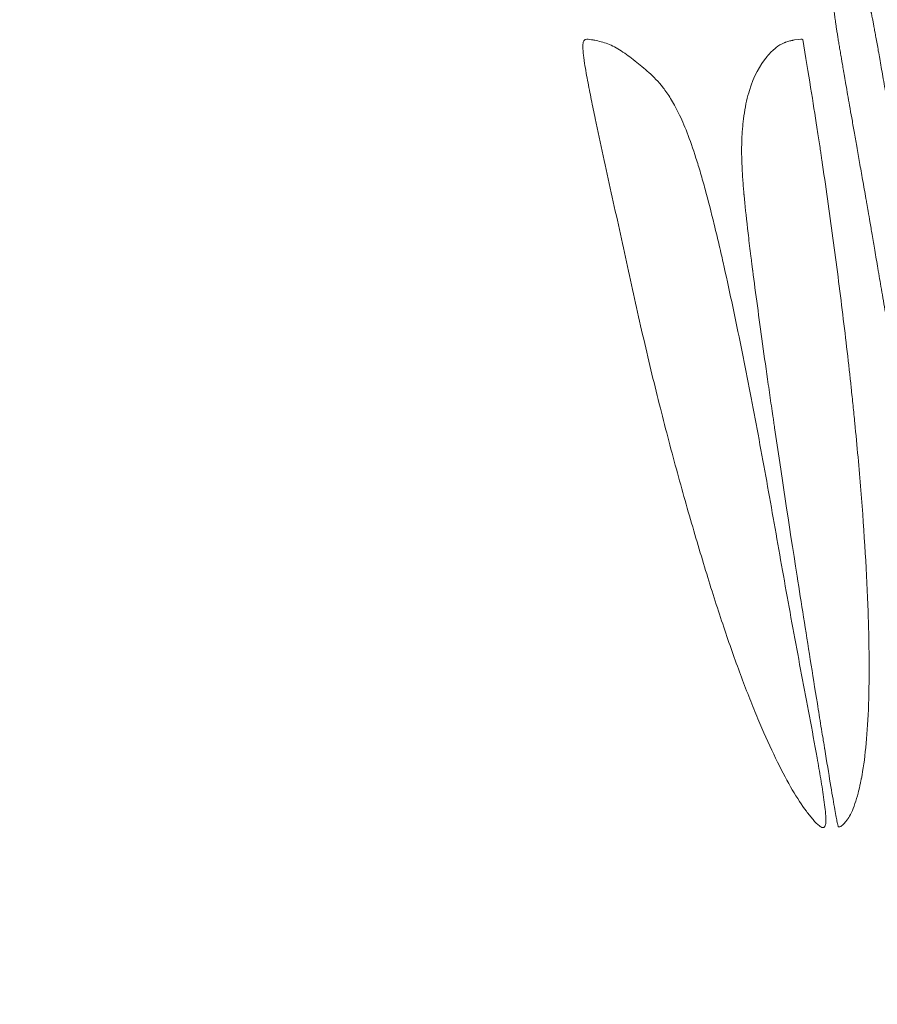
# Model space of a CAD drawing. Header units: millimetres. Extents: x 4 to 415, y -8563 to 292.
# Tile 223 of 256: x 234.962 to 235.741, y 207.394 to 208.288. Entities that reach past the tile are written whole.
import ezdxf

# ---------------------------------------------------------------- set-up
doc = ezdxf.new("R2010")
doc.units = ezdxf.units.MM
doc.layers.add('1', color=7, linetype='Continuous')
doc.styles.add('ideas_simplex', font='simplex.shx')
doc.dimstyles.get("Standard").update_dxf_attribs({"dimtxt": 0.18, "dimasz": 0.18, "dimexe": 0.18, "dimexo": 0.0625, "dimgap": 0.09, "dimtad": 0, "dimtih": 1, "dimtoh": 1, "dimdec": 4, "dimzin": 0, "dimdsep": 46, "dimtxsty": 'Standard', "dimcen": 0.09, "dimadec": 0, "dimazin": 0, "dimtfac": 1, "dimtdec": 4, "dimtofl": 0, "dimtmove": 0, "dimatfit": 3, "dimfxl": 1, "dimtolj": 1, "dimtzin": 0, "dimarcsym": 0})

# ---------------------------------------------------------------- blocks, each defined once
blk = doc.blocks.new('_U4')
at = {"layer": '1', "color": 152, "lineweight": 13}
for p, q in [((181.975876, 211.056626), (181.975876, 255.894236)), ((238.225876, 187.256626), (238.225876, 255.894236))]:
    blk.add_line(p, q, dxfattribs=at)
at = {"layer": '1', "color": 27, "lineweight": 13}
blk.add_line((181.975876, 253.894236), (238.225876, 253.894236), dxfattribs=at)
at = {"layer": '1', "color": 27, "lineweight": 18}
for points in [[(181.975876, 253.894236), (184.975874, 254.423217), (184.975878, 253.365255)], [(238.225876, 253.894236), (235.225878, 253.365255), (235.225874, 254.423217)]]:
    blk.add_solid(points, dxfattribs=at)
at = {"layer": '1', "color": 23, "linetype": 'Continuous', "lineweight": 18, "insert": (203.500876, 254.394236), "char_height": 3, "attachment_point": 7, "line_spacing_factor": 1.204819, "style": 'ideas_simplex'}
blk.add_mtext('\\W1.1692;112,5', dxfattribs=at)
blk = doc.blocks.new('_U10')
at = {"layer": '1', "color": 152, "lineweight": 13}
for p, q in [((252.256749, 224.656626), (256.164281, 224.656626)), ((214.225876, 206.306626), (256.164281, 206.306626))]:
    blk.add_line(p, q, dxfattribs=at)
at = {"layer": '1', "color": 27, "lineweight": 13}
blk.add_line((254.164281, 224.656626), (254.164281, 206.306626), dxfattribs=at)
at = {"layer": '1', "color": 27, "lineweight": 18}
for points in [[(254.164281, 224.656626), (254.693261, 221.656627), (253.6353, 221.656624)], [(254.164281, 206.306626), (253.6353, 209.306624), (254.693261, 209.306628)]]:
    blk.add_solid(points, dxfattribs=at)
at = {"layer": '1', "color": 23, "linetype": 'Continuous', "lineweight": 18, "insert": (253.664281, 210.366626), "char_height": 3, "attachment_point": 7, "rotation": 90, "line_spacing_factor": 1.204819, "style": 'ideas_simplex'}
blk.add_mtext('\\W1.2097;36,7', dxfattribs=at)

msp = doc.modelspace()

# ---------------------------------------------------------------- linework, layer by layer
at = {"layer": '1', "color": 180, "linetype": 'Continuous', "lineweight": 13}
for points, knots in [([(235.84046, 207.8516), (235.84019, 207.85175), (235.83962, 207.85209), (235.83877, 207.8525), (235.83788, 207.85287), (235.83696, 207.8532), (235.836, 207.85349), (235.83501, 207.85373), (235.83399, 207.85393), (235.83293, 207.85408), (235.83184, 207.85419), (235.83071, 207.85426), (235.82955, 207.85428), (235.82835, 207.85425), (235.82712, 207.85418), (235.82585, 207.85407), (235.82454, 207.85391), (235.8232, 207.85371), (235.82182, 207.85346), (235.8204, 207.85317), (235.81894, 207.85283), (235.81745, 207.85247), (235.81623, 207.85208), (235.81528, 207.8519), (235.81463, 207.85199), (235.814, 207.85227), (235.81339, 207.85275), (235.81279, 207.85342), (235.81222, 207.85429), (235.81166, 207.85535), (235.81113, 207.8566), (235.81061, 207.85806), (235.8101, 207.85972), (235.80962, 207.8616), (235.80915, 207.8637), (235.80874, 207.86579), (235.80838, 207.86781), (235.80804, 207.8698), (235.80766, 207.87204), (235.80726, 207.87452), (235.80682, 207.87725), (235.80635, 207.88022), (235.80573, 207.88425), (235.805, 207.88893), (235.80424, 207.89381), (235.80363, 207.89764), (235.80313, 207.90066), (235.80269, 207.90322), (235.80228, 207.90565), (235.80186, 207.90809), (235.80144, 207.91053), (235.80102, 207.91297), (235.80061, 207.91541), (235.80019, 207.91784), (235.79977, 207.92028), (235.79935, 207.92272), (235.79892, 207.92515), (235.7985, 207.92759), (235.79722, 207.93494), (235.79509, 207.94722), (235.79212, 207.96442), (235.78916, 207.98162), (235.78621, 207.99882), (235.78328, 208.01603), (235.78036, 208.03323), (235.77744, 208.05055), (235.77454, 208.06777), (235.77169, 208.08466), (235.76894, 208.1009), (235.7663, 208.11649), (235.76376, 208.13143), (235.76133, 208.14571), (235.759, 208.15934), (235.75678, 208.17232), (235.75467, 208.18465), (235.75266, 208.19632), (235.75076, 208.20735), (235.74897, 208.21772), (235.74728, 208.22744), (235.7457, 208.2365), (235.74423, 208.24492), (235.74286, 208.25268), (235.74161, 208.2598), (235.74046, 208.26626), (235.73941, 208.27207), (235.73848, 208.27722), (235.73765, 208.28173), (235.73693, 208.28559), (235.73632, 208.2888), (235.73582, 208.29135), (235.73547, 208.29307), (235.73523, 208.29409), (235.73508, 208.29468), (235.73491, 208.29523), (235.73473, 208.29576), (235.73453, 208.29626), (235.73433, 208.29673), (235.73411, 208.29717), (235.73388, 208.29759), (235.73364, 208.29798), (235.73338, 208.29834), (235.73311, 208.29868), (235.73283, 208.29899), (235.73253, 208.29927), (235.73222, 208.29953), (235.7319, 208.29976), (235.73157, 208.29996), (235.73122, 208.30014), (235.73086, 208.30028), (235.73049, 208.3004), (235.7301, 208.3005), (235.7297, 208.30057), (235.72929, 208.30061), (235.72886, 208.30062), (235.72842, 208.3006), (235.72797, 208.30059), (235.72758, 208.30043), (235.72703, 208.30068), (235.72623, 208.30104), (235.72492, 208.30168), (235.72313, 208.30252), (235.72159, 208.30336), (235.72053, 208.30378), (235.72008, 208.30381), (235.7196, 208.30376), (235.71909, 208.3036), (235.71856, 208.30333), (235.718, 208.30297), (235.71741, 208.3025), (235.7168, 208.30192), (235.71617, 208.30126), (235.71552, 208.30047), (235.71486, 208.29974), (235.71415, 208.29925), (235.71341, 208.29894), (235.71263, 208.29883), (235.71182, 208.29891), (235.71096, 208.29919), (235.71007, 208.29967), (235.70914, 208.30033), (235.70817, 208.30123), (235.7072, 208.30217), (235.70628, 208.30298), (235.70543, 208.30368), (235.70465, 208.30424), (235.70395, 208.30468), (235.70331, 208.30499), (235.70276, 208.30517), (235.70227, 208.30523), (235.70186, 208.30516), (235.70152, 208.30497), (235.70126, 208.30465), (235.70106, 208.3042), (235.70094, 208.30364), (235.70089, 208.30283), (235.70093, 208.30166), (235.70102, 208.30017), (235.70118, 208.29836), (235.7014, 208.29626), (235.70168, 208.29386), (235.70203, 208.29115), (235.70244, 208.28814), (235.70292, 208.28483), (235.70345, 208.28122), (235.70405, 208.2773), (235.70472, 208.27308), (235.70545, 208.26856), (235.70624, 208.26373), (235.70709, 208.2586), (235.70793, 208.25365), (235.70879, 208.2486), (235.70973, 208.24316), (235.71087, 208.23658), (235.71222, 208.22884), (235.71378, 208.21996), (235.71553, 208.20993), (235.7175, 208.19874), (235.71966, 208.18641), (235.72203, 208.17292), (235.7246, 208.15829), (235.72738, 208.1425), (235.72957, 208.13006), (235.73123, 208.12054), (235.73244, 208.11355), (235.73405, 208.10417), (235.73606, 208.09242), (235.73848, 208.07828), (235.7413, 208.06177), (235.74452, 208.04287), (235.74814, 208.0216), (235.75215, 207.99794), (235.75657, 207.9719), (235.76138, 207.94348), (235.76658, 207.91268), (235.77116, 207.88551), (235.775, 207.86276), (235.77796, 207.84523), (235.78092, 207.82771), (235.78388, 207.81018), (235.78685, 207.79265), (235.78983, 207.77513), (235.7928, 207.7576), (235.79578, 207.74008), (235.79876, 207.72255), (235.80175, 207.70503), (235.80474, 207.68751), (235.80773, 207.66999), (235.81072, 207.65246), (235.81298, 207.63933), (235.81447, 207.63058), (235.81519, 207.62622), (235.81589, 207.62187), (235.81658, 207.61753), (235.81725, 207.6132), (235.81789, 207.60888), (235.81853, 207.60457), (235.81905, 207.60085), (235.81951, 207.59765), (235.81991, 207.59498), (235.82033, 207.59226), (235.82077, 207.58951), (235.82123, 207.58672), (235.82171, 207.58389), (235.82222, 207.58102), (235.82274, 207.57812), (235.82328, 207.57518), (235.82385, 207.5722), (235.82437, 207.5695), (235.82485, 207.56713), (235.82528, 207.56517), (235.82572, 207.56335), (235.82617, 207.56165), (235.82663, 207.56008), (235.82709, 207.55864), (235.82755, 207.55734), (235.82803, 207.55616), (235.82851, 207.5551), (235.829, 207.55418), (235.82949, 207.55338), (235.83, 207.5527), (235.83051, 207.55216), (235.83102, 207.55173), (235.83155, 207.55144), (235.83208, 207.55126), (235.83273, 207.55123), (235.83351, 207.55128), (235.83442, 207.55131), (235.83533, 207.55137), (235.83623, 207.55143), (235.83713, 207.5515), (235.83802, 207.55159), (235.83892, 207.55168), (235.83981, 207.55178), (235.84069, 207.5519), (235.84157, 207.55202), (235.84245, 207.55215), (235.84333, 207.5523), (235.8442, 207.55245), (235.84507, 207.55262), (235.84628, 207.55288), (235.84803, 207.55312), (235.85053, 207.55323), (235.85361, 207.55322), (235.85724, 207.55307), (235.86143, 207.55279), (235.86616, 207.55238), (235.87141, 207.55183), (235.87716, 207.55115), (235.8834, 207.55033), (235.89009, 207.5494), (235.89546, 207.54851), (235.89933, 207.548), (235.90151, 207.54792), (235.90357, 207.54803), (235.90549, 207.54834), (235.90729, 207.54885), (235.90895, 207.54955), (235.91049, 207.55045), (235.91191, 207.55155), (235.9132, 207.55284), (235.91437, 207.55433), (235.91541, 207.55601), (235.91633, 207.5579), (235.91714, 207.55997), (235.91793, 207.56265), (235.91871, 207.56612), (235.91948, 207.57049), (235.92014, 207.5754), (235.92068, 207.58084), (235.92112, 207.58682), (235.92145, 207.59333), (235.92167, 207.60038), (235.92179, 207.60796), (235.92179, 207.61607), (235.92169, 207.62472), (235.92147, 207.6339), (235.92115, 207.64362), (235.92072, 207.65386), (235.92007, 207.66689), (235.91912, 207.68287), (235.91778, 207.70209), (235.91619, 207.72204), (235.91436, 207.74273), (235.91229, 207.76414), (235.90998, 207.78629), (235.90742, 207.80917), (235.90463, 207.83278), (235.9016, 207.85713), (235.89833, 207.8822), (235.89483, 207.908), (235.89109, 207.93453), (235.88711, 207.96178), (235.8829, 207.98976), (235.87846, 208.01847), (235.87378, 208.0479), (235.86987, 208.07193), (235.86685, 208.09022), (235.86481, 208.10251), (235.86279, 208.11472), (235.86077, 208.12684), (235.85876, 208.13889), (235.85676, 208.15084), (235.85477, 208.16272), (235.85278, 208.17451), (235.85081, 208.18621), (235.84884, 208.19784), (235.84688, 208.20938), (235.84493, 208.22084), (235.84298, 208.23221), (235.84105, 208.2435), (235.83912, 208.25471), (235.8372, 208.26583), (235.83529, 208.27687), (235.83339, 208.28783), (235.8315, 208.2987), (235.82962, 208.30949), (235.82774, 208.32019), (235.82587, 208.33082), (235.82401, 208.34136), (235.82216, 208.35181), (235.82032, 208.36219), (235.81849, 208.37248), (235.81666, 208.38268), (235.81485, 208.39281), (235.81304, 208.40284), (235.81124, 208.4128), (235.80945, 208.42267), (235.80767, 208.43246), (235.8059, 208.44217), (235.80413, 208.45179), (235.80238, 208.46133), (235.80063, 208.47079), (235.79889, 208.48016), (235.79717, 208.48945), (235.79545, 208.49866), (235.79373, 208.50778), (235.79203, 208.51682), (235.79034, 208.52578), (235.78865, 208.53465), (235.78698, 208.54344), (235.78531, 208.55215), (235.7824, 208.56731), (235.77824, 208.5887), (235.77282, 208.616), (235.76744, 208.64259), (235.7621, 208.66845), (235.75679, 208.6936), (235.75151, 208.71802), (235.74627, 208.74173), (235.74106, 208.76471), (235.73588, 208.78697), (235.73074, 208.80852), (235.72562, 208.82934), (235.72054, 208.84944), (235.71549, 208.86882), (235.71047, 208.88747), (235.70548, 208.90541), (235.70051, 208.92262), (235.69557, 208.93911), (235.69066, 208.95489), (235.68577, 208.96992), (235.68198, 208.9811), (235.67928, 208.98876), (235.67762, 208.99326), (235.67597, 208.9976), (235.67431, 209.00177), (235.67264, 209.00578), (235.67098, 209.00963), (235.66931, 209.01332), (235.66764, 209.01684), (235.66596, 209.0202), (235.66428, 209.02339), (235.66259, 209.02642), (235.6609, 209.02929), (235.65921, 209.032), (235.65751, 209.03454), (235.6558, 209.03692), (235.65409, 209.03913), (235.65237, 209.04118), (235.65064, 209.04307), (235.64891, 209.0448), (235.64717, 209.04636), (235.64542, 209.04776), (235.64367, 209.04899), (235.64191, 209.05007), (235.64013, 209.05097), (235.63835, 209.05172), (235.63656, 209.0523), (235.63476, 209.05272), (235.63295, 209.05298), (235.631, 209.05306), (235.6289, 209.05305), (235.62665, 209.05307), (235.62438, 209.05308), (235.6221, 209.05308), (235.61981, 209.05309), (235.61751, 209.05309), (235.6152, 209.05308), (235.61288, 209.05308), (235.61054, 209.05307), (235.6082, 209.05306), (235.60584, 209.05304), (235.60347, 209.05303), (235.60108, 209.05301), (235.59869, 209.05299), (235.59629, 209.05296), (235.59387, 209.05293), (235.59144, 209.0529), (235.589, 209.05287), (235.58655, 209.05283), (235.58409, 209.05279), (235.58185, 209.05276), (235.57988, 209.05272), (235.57824, 209.05267), (235.57672, 209.05261), (235.57533, 209.05254), (235.57406, 209.05246), (235.57292, 209.05236), (235.57192, 209.05226), (235.57104, 209.05214), (235.5703, 209.05202), (235.56968, 209.05188), (235.5692, 209.05173), (235.56885, 209.05159), (235.56863, 209.05142), (235.56851, 209.05129), (235.5685, 209.05096), (235.56849, 209.0507), (235.56849, 209.0504), (235.5685, 209.05008), (235.56851, 209.04972), (235.56853, 209.04933), (235.56856, 209.04891), (235.56859, 209.04846), (235.56864, 209.04798), (235.56869, 209.04746), (235.56874, 209.04692), (235.56881, 209.04634), (235.56888, 209.04574), (235.56895, 209.0451), (235.56904, 209.04443), (235.56913, 209.04373), (235.56923, 209.04299), (235.56933, 209.04223), (235.56945, 209.04144), (235.56957, 209.04061), (235.56969, 209.03976), (235.56983, 209.03887), (235.56997, 209.03795), (235.57012, 209.037), (235.57027, 209.03602), (235.57044, 209.035), (235.57061, 209.03396), (235.57078, 209.03289), (235.57097, 209.03178), (235.57116, 209.03064), (235.57136, 209.02947), (235.57156, 209.02827), (235.57177, 209.02704), (235.57199, 209.02578), (235.57222, 209.02449), (235.57245, 209.02316), (235.57269, 209.02181), (235.57294, 209.02042), (235.5732, 209.019), (235.57346, 209.01755), (235.57373, 209.01607), (235.574, 209.01456), (235.57429, 209.01301), (235.57458, 209.01144), (235.57487, 209.00983), (235.57518, 209.0082), (235.57549, 209.00653), (235.57581, 209.00483), (235.57613, 209.0031), (235.57646, 209.00134), (235.577, 208.99851), (235.57774, 208.99457), (235.57869, 208.98946), (235.57966, 208.98419), (235.58065, 208.97876), (235.58166, 208.97315), (235.58269, 208.96737), (235.58374, 208.96143), (235.5848, 208.95532), (235.58589, 208.94905), (235.587, 208.9426), (235.58804, 208.93643), (235.58904, 208.93059), (235.58997, 208.92514), (235.59092, 208.91968), (235.59186, 208.91423), (235.59282, 208.90878), (235.59379, 208.90334), (235.59476, 208.89789), (235.59573, 208.89245), (235.59672, 208.88702), (235.59771, 208.88158), (235.59871, 208.87615), (235.59971, 208.87072), (235.60073, 208.86529), (235.60175, 208.85986), (235.60277, 208.85444), (235.6038, 208.84902), (235.60458, 208.84501), (235.6051, 208.84224), (235.6054, 208.84062), (235.60575, 208.83862), (235.60616, 208.83624), (235.60664, 208.83349), (235.60717, 208.83035), (235.60777, 208.82684), (235.60842, 208.82296), (235.60914, 208.81869), (235.60992, 208.81405), (235.61075, 208.80903), (235.61177, 208.80287), (235.61292, 208.796), (235.61414, 208.78885), (235.61523, 208.78261), (235.61619, 208.77729), (235.61702, 208.77287), (235.61785, 208.76879), (235.61873, 208.76493), (235.6197, 208.7613), (235.62067, 208.75827), (235.62165, 208.7558), (235.62263, 208.7539), (235.62362, 208.75253), (235.62461, 208.7517), (235.62562, 208.7514), (235.62663, 208.75162), (235.62743, 208.75226), (235.62808, 208.75287), (235.62861, 208.75323), (235.6292, 208.75358), (235.62988, 208.75391), (235.63062, 208.75423), (235.63144, 208.75452), (235.63233, 208.75479), (235.63329, 208.75504), (235.63433, 208.75527), (235.63543, 208.75548), (235.63661, 208.75566), (235.63786, 208.75583), (235.63917, 208.75598), (235.64056, 208.7561), (235.64201, 208.75621), (235.64354, 208.7563), (235.64512, 208.75636), (235.64678, 208.7564), (235.6485, 208.75643), (235.65029, 208.75643), (235.65214, 208.75641), (235.65406, 208.75637), (235.65604, 208.75631), (235.65808, 208.75623), (235.66018, 208.75613), (235.66234, 208.75601), (235.66456, 208.75586), (235.66684, 208.7557), (235.66918, 208.75552), (235.67157, 208.75531), (235.67402, 208.75508), (235.67653, 208.75484), (235.67938, 208.75454), (235.68249, 208.75416), (235.68576, 208.7536), (235.68878, 208.75293), (235.69156, 208.75214), (235.6941, 208.75124), (235.69642, 208.75023), (235.69851, 208.7491), (235.70038, 208.74787), (235.70202, 208.74652), (235.70344, 208.74508), (235.70465, 208.74351), (235.70571, 208.74184), (235.70667, 208.74024), (235.70764, 208.73849), (235.70861, 208.73661), (235.7096, 208.73459), (235.71059, 208.73244), (235.7116, 208.73015), (235.71261, 208.72773), (235.71364, 208.72517), (235.71467, 208.72248), (235.71572, 208.71965), (235.71677, 208.71669), (235.71783, 208.71359), (235.7189, 208.71036), (235.71999, 208.70699), (235.72108, 208.70349), (235.72218, 208.69986), (235.72329, 208.69608), (235.72441, 208.69218), (235.72555, 208.68814), (235.72669, 208.68396), (235.72784, 208.67965), (235.729, 208.6752), (235.73018, 208.67062), (235.73136, 208.66591), (235.73255, 208.66106), (235.73376, 208.65607), (235.73497, 208.65095), (235.73619, 208.64569), (235.73743, 208.6403), (235.73867, 208.63478), (235.73992, 208.62912), (235.74119, 208.62333), (235.74246, 208.6174), (235.74375, 208.61133), (235.74504, 208.60513), (235.74635, 208.5988), (235.74835, 208.58899), (235.75112, 208.57509), (235.75474, 208.55652), (235.75863, 208.53618), (235.7628, 208.51408), (235.76724, 208.4902), (235.77195, 208.46455), (235.77692, 208.43712), (235.78217, 208.40792), (235.78768, 208.37695), (235.79338, 208.34468), (235.79906, 208.31218), (235.80453, 208.2805), (235.80968, 208.25021), (235.81453, 208.22131), (235.81907, 208.19379), (235.8233, 208.16766), (235.82722, 208.14292), (235.83084, 208.11957), (235.83442, 208.09579), (235.83794, 208.07161), (235.84136, 208.04709), (235.84442, 208.024), (235.84712, 208.00233), (235.84945, 207.9821), (235.85143, 207.96329), (235.85304, 207.94592), (235.85429, 207.93), (235.85517, 207.91551), (235.85569, 207.90247), (235.85583, 207.89087), (235.85561, 207.88072), (235.85502, 207.87201), (235.85407, 207.86475), (235.85273, 207.85893), (235.85103, 207.85455), (235.84895, 207.85161), (235.8465, 207.85011), (235.84367, 207.85001), (235.84156, 207.85097), (235.84046, 207.8516)], [0, 0, 0, 0, 0.000971, 0.001993, 0.003064, 0.004187, 0.005359, 0.006582, 0.007856, 0.00918, 0.010555, 0.011981, 0.013458, 0.014985, 0.016563, 0.018192, 0.019871, 0.021602, 0.023383, 0.025216, 0.027099, 0.029034, 0.031019, 0.031865, 0.032647, 0.033365, 0.034021, 0.034616, 0.035153, 0.035633, 0.036061, 0.036442, 0.036783, 0.037095, 0.037392, 0.037689, 0.037914, 0.038169, 0.038455, 0.038773, 0.039123, 0.039505, 0.03992, 0.040686, 0.041315, 0.041807, 0.042163, 0.042476, 0.042788, 0.0431, 0.043412, 0.043724, 0.044037, 0.044349, 0.044661, 0.044973, 0.045286, 0.045598, 0.04591, 0.048114, 0.050318, 0.052521, 0.054724, 0.056928, 0.059131, 0.061335, 0.063582, 0.065746, 0.067826, 0.069822, 0.071735, 0.073565, 0.075311, 0.076973, 0.078552, 0.080048, 0.08146, 0.082788, 0.084034, 0.085195, 0.086274, 0.08727, 0.088182, 0.089011, 0.089757, 0.090421, 0.091002, 0.0915, 0.091917, 0.092254, 0.092512, 0.092602, 0.092702, 0.092815, 0.092944, 0.09309, 0.093253, 0.093436, 0.093638, 0.09386, 0.094101, 0.094363, 0.094646, 0.09495, 0.095274, 0.095619, 0.095985, 0.096372, 0.09678, 0.097209, 0.09766, 0.098132, 0.098625, 0.099139, 0.099675, 0.100232, 0.10081, 0.101169, 0.10207, 0.103514, 0.1055, 0.108028, 0.108513, 0.109049, 0.109635, 0.110272, 0.11096, 0.1117, 0.112492, 0.113335, 0.114231, 0.115178, 0.116111, 0.117045, 0.11798, 0.118918, 0.119859, 0.120803, 0.121752, 0.122706, 0.123665, 0.124642, 0.125557, 0.126411, 0.127203, 0.127934, 0.128604, 0.129213, 0.129762, 0.13025, 0.130679, 0.13105, 0.131363, 0.131622, 0.131831, 0.132082, 0.132348, 0.132635, 0.132947, 0.133287, 0.133657, 0.13406, 0.134497, 0.134968, 0.135476, 0.13602, 0.136602, 0.137221, 0.137879, 0.138575, 0.139124, 0.13982, 0.140664, 0.141655, 0.142794, 0.14408, 0.145514, 0.147095, 0.148824, 0.150701, 0.152725, 0.154897, 0.155489, 0.156385, 0.157586, 0.159091, 0.160901, 0.163016, 0.165436, 0.168161, 0.17119, 0.174524, 0.178163, 0.182107, 0.186356, 0.1886, 0.190844, 0.193088, 0.195332, 0.197576, 0.19982, 0.202064, 0.204308, 0.206552, 0.208796, 0.211041, 0.213285, 0.21553, 0.217775, 0.218334, 0.218892, 0.219449, 0.220005, 0.220562, 0.22112, 0.221679, 0.22224, 0.222584, 0.22293, 0.223279, 0.223631, 0.223988, 0.22435, 0.224718, 0.225092, 0.225474, 0.225864, 0.226262, 0.226542, 0.226819, 0.227099, 0.227386, 0.227684, 0.227997, 0.228329, 0.228681, 0.229058, 0.229459, 0.229888, 0.230344, 0.23083, 0.231346, 0.231893, 0.232472, 0.233082, 0.234141, 0.235199, 0.236258, 0.237316, 0.238375, 0.239433, 0.240491, 0.24155, 0.242608, 0.243666, 0.244724, 0.245782, 0.24684, 0.247898, 0.248956, 0.251276, 0.254274, 0.25795, 0.262303, 0.267334, 0.273041, 0.279424, 0.286483, 0.294216, 0.302624, 0.311705, 0.314705, 0.317588, 0.320353, 0.323002, 0.325534, 0.32795, 0.330249, 0.332434, 0.334503, 0.336459, 0.3383, 0.340029, 0.341647, 0.343154, 0.345328, 0.347501, 0.349673, 0.351848, 0.354028, 0.356214, 0.358411, 0.360618, 0.36284, 0.365078, 0.367333, 0.369609, 0.371907, 0.37423, 0.378025, 0.381757, 0.385433, 0.389063, 0.392655, 0.396219, 0.399764, 0.4033, 0.406838, 0.410386, 0.413954, 0.417552, 0.42119, 0.424875, 0.428617, 0.432424, 0.436304, 0.437894, 0.439473, 0.44104, 0.442597, 0.444142, 0.445676, 0.447199, 0.448711, 0.450212, 0.451702, 0.453182, 0.45465, 0.456107, 0.457554, 0.45899, 0.460415, 0.461829, 0.463233, 0.464626, 0.466009, 0.467381, 0.468743, 0.470094, 0.471435, 0.472766, 0.474086, 0.475397, 0.476697, 0.477987, 0.479267, 0.480537, 0.481797, 0.483048, 0.484289, 0.48552, 0.486741, 0.487953, 0.489155, 0.490348, 0.491531, 0.492706, 0.493871, 0.495027, 0.496174, 0.497312, 0.498441, 0.502127, 0.505757, 0.509336, 0.512872, 0.516372, 0.519842, 0.52329, 0.526724, 0.530151, 0.533578, 0.537013, 0.540464, 0.543939, 0.547443, 0.550986, 0.554573, 0.558211, 0.561907, 0.565667, 0.569496, 0.570825, 0.572182, 0.573569, 0.574987, 0.576437, 0.57792, 0.579437, 0.580987, 0.582573, 0.584194, 0.585851, 0.587546, 0.589277, 0.591046, 0.592854, 0.5947, 0.596585, 0.59851, 0.600475, 0.60248, 0.604525, 0.606612, 0.608739, 0.610908, 0.613119, 0.615371, 0.617666, 0.620003, 0.622383, 0.625322, 0.628261, 0.631201, 0.634142, 0.637083, 0.640024, 0.642966, 0.645908, 0.64885, 0.651793, 0.654737, 0.65768, 0.660625, 0.663569, 0.666515, 0.66946, 0.672406, 0.675352, 0.678299, 0.681246, 0.684194, 0.686295, 0.688244, 0.690043, 0.69169, 0.693186, 0.694531, 0.695724, 0.696766, 0.697657, 0.698397, 0.698985, 0.699422, 0.699708, 0.699843, 0.699914, 0.699986, 0.700057, 0.70013, 0.700203, 0.700278, 0.700354, 0.700432, 0.700511, 0.700593, 0.700677, 0.700763, 0.700852, 0.700944, 0.701038, 0.701135, 0.701236, 0.701339, 0.701446, 0.701556, 0.70167, 0.701787, 0.701907, 0.702031, 0.702159, 0.70229, 0.702425, 0.702564, 0.702707, 0.702853, 0.703003, 0.703157, 0.703315, 0.703477, 0.703643, 0.703813, 0.703987, 0.704165, 0.704347, 0.704533, 0.704723, 0.704917, 0.705115, 0.705317, 0.705524, 0.705734, 0.705949, 0.706168, 0.706391, 0.706618, 0.706849, 0.707485, 0.708142, 0.708819, 0.709517, 0.710236, 0.710976, 0.711738, 0.712521, 0.713326, 0.714153, 0.715002, 0.715703, 0.716403, 0.717103, 0.717802, 0.718501, 0.719199, 0.719897, 0.720594, 0.721292, 0.72199, 0.722688, 0.723387, 0.724086, 0.724785, 0.725485, 0.726186, 0.726887, 0.727048, 0.727256, 0.727512, 0.727817, 0.72817, 0.728572, 0.729023, 0.729522, 0.73007, 0.730667, 0.731313, 0.732007, 0.733045, 0.733962, 0.734761, 0.735443, 0.736011, 0.73647, 0.737051, 0.737639, 0.738266, 0.738959, 0.739738, 0.740616, 0.741603, 0.742706, 0.74393, 0.745279, 0.745888, 0.74658, 0.747353, 0.748209, 0.749148, 0.750169, 0.751273, 0.752459, 0.753728, 0.755079, 0.756513, 0.75803, 0.759628, 0.76131, 0.763074, 0.76492, 0.766849, 0.768861, 0.770954, 0.773131, 0.775389, 0.77773, 0.780154, 0.782659, 0.785247, 0.787918, 0.79067, 0.793505, 0.796422, 0.79942, 0.802502, 0.805665, 0.80891, 0.813383, 0.817538, 0.821373, 0.824888, 0.828085, 0.830964, 0.833525, 0.835769, 0.837696, 0.839307, 0.840605, 0.84157, 0.842521, 0.843458, 0.844382, 0.845292, 0.846189, 0.847075, 0.847949, 0.848812, 0.849665, 0.850508, 0.851343, 0.852169, 0.852987, 0.853799, 0.854604, 0.855405, 0.8562, 0.856992, 0.857781, 0.858567, 0.859352, 0.860137, 0.860922, 0.861707, 0.862495, 0.863286, 0.864079, 0.864877, 0.865681, 0.86649, 0.867305, 0.868128, 0.868958, 0.869798, 0.870646, 0.871505, 0.872374, 0.874603, 0.877041, 0.879692, 0.882558, 0.885642, 0.888947, 0.892473, 0.896223, 0.900196, 0.904395, 0.908632, 0.91269, 0.916571, 0.920278, 0.923812, 0.927177, 0.930378, 0.933417, 0.936299, 0.939747, 0.943067, 0.946271, 0.949374, 0.952392, 0.955342, 0.958242, 0.961112, 0.963971, 0.966841, 0.96974, 0.972689, 0.975706, 0.978808, 0.982011, 0.98533, 0.988777, 0.992364, 0.996102, 1, 1, 1, 1]), ([(235.47336, 208.26584), (235.47329, 208.26508), (235.47326, 208.26418), (235.47331, 208.26203), (235.47338, 208.26079), (235.47361, 208.25816), (235.47376, 208.25675), (235.47412, 208.25389), (235.47431, 208.25243), (235.47496, 208.248), (235.47545, 208.245), (235.47646, 208.23908), (235.477, 208.23614), (235.47863, 208.22735), (235.47979, 208.2215), (235.48212, 208.20995), (235.48331, 208.20424), (235.48689, 208.18719), (235.48932, 208.17595), (235.49419, 208.15355), (235.49664, 208.14239), (235.50154, 208.12007), (235.50399, 208.10892), (235.50888, 208.0866), (235.51132, 208.07543), (235.5162, 208.05313), (235.51865, 208.04201), (235.52356, 208.01997), (235.52603, 208.00906), (235.53348, 207.97681), (235.53853, 207.95596), (235.54876, 207.91552), (235.55394, 207.8959), (235.56179, 207.86719), (235.56442, 207.85774), (235.5697, 207.83908), (235.57234, 207.82992), (235.58022, 207.80303), (235.58543, 207.78586), (235.59577, 207.75312), (235.60089, 207.73755), (235.61105, 207.70817), (235.61609, 207.69435), (235.62356, 207.67493), (235.62604, 207.66866), (235.63098, 207.65655), (235.63343, 207.6507), (235.6407, 207.63391), (235.64542, 207.62365), (235.65463, 207.60497), (235.65912, 207.59654), (235.66785, 207.58162), (235.67209, 207.57515), (235.67826, 207.56689), (235.68028, 207.56437), (235.68427, 207.55982), (235.68622, 207.55775), (235.68902, 207.55559), (235.68993, 207.55503), (235.6912, 207.55474), (235.6916, 207.55474), (235.69237, 207.55504), (235.69273, 207.55534), (235.69334, 207.55646), (235.6936, 207.5573), (235.69392, 207.55986), (235.69397, 207.56164), (235.6938, 207.56601), (235.69358, 207.56864), (235.693, 207.57412), (235.69263, 207.57702), (235.69223, 207.57997)], [0, 0, 0, 0, 0.003906, 0.003906, 0.007812, 0.007812, 0.011719, 0.011719, 0.015625, 0.015625, 0.023437, 0.023437, 0.03125, 0.03125, 0.046875, 0.046875, 0.0625, 0.0625, 0.09375, 0.09375, 0.125, 0.125, 0.15625, 0.15625, 0.1875, 0.1875, 0.21875, 0.21875, 0.25, 0.25, 0.3125, 0.3125, 0.375, 0.375, 0.40625, 0.40625, 0.4375, 0.4375, 0.5, 0.5, 0.5625, 0.5625, 0.625, 0.625, 0.65625, 0.65625, 0.6875, 0.6875, 0.75, 0.75, 0.8125, 0.8125, 0.875, 0.875, 0.90625, 0.90625, 0.9375, 0.9375, 0.953125, 0.953125, 0.960937, 0.960937, 0.96875, 0.96875, 0.976562, 0.976562, 0.984375, 0.984375, 0.992187, 0.992187, 1, 1, 1, 1]), ([(235.69223, 207.57997), (235.69179, 207.58313), (235.69132, 207.5863), (235.69033, 207.59265), (235.68982, 207.59583), (235.68823, 207.60538), (235.68712, 207.61177), (235.68372, 207.63081), (235.68137, 207.64339), (235.67665, 207.66852), (235.67427, 207.68105), (235.66954, 207.70616), (235.66718, 207.71873), (235.66252, 207.74396), (235.66022, 207.7566), (235.65567, 207.78195), (235.65343, 207.79465), (235.64895, 207.82005), (235.64671, 207.83276), (235.64219, 207.85814), (235.63991, 207.87081), (235.6353, 207.8961), (235.63296, 207.90872), (235.62821, 207.93389), (235.6258, 207.94643), (235.61851, 207.98374), (235.61355, 208.00826), (235.60587, 208.0443), (235.60328, 208.05618), (235.59931, 208.07376), (235.59797, 208.07958), (235.59527, 208.09111), (235.59391, 208.09681), (235.58982, 208.11352), (235.58708, 208.1242), (235.58294, 208.13935), (235.58156, 208.14425), (235.57878, 208.15372), (235.57737, 208.15831), (235.57324, 208.17127), (235.57055, 208.17892), (235.56662, 208.18906), (235.56532, 208.19222), (235.56275, 208.19814), (235.56148, 208.2009), (235.55772, 208.20861), (235.55532, 208.21292), (235.55067, 208.22044), (235.54841, 208.22365), (235.54176, 208.23217), (235.5375, 208.23642), (235.53117, 208.24214), (235.52907, 208.24393), (235.52488, 208.24741), (235.52278, 208.2491), (235.51649, 208.25407), (235.5123, 208.25726), (235.50402, 208.26267), (235.49994, 208.26483), (235.49193, 208.26789), (235.48801, 208.2688), (235.4831, 208.26977), (235.48212, 208.26996), (235.48016, 208.27031), (235.47918, 208.27048), (235.47725, 208.27062), (235.47629, 208.27062), (235.47497, 208.26993), (235.47456, 208.26959), (235.47383, 208.26833), (235.47351, 208.26745), (235.47336, 208.26584)], [0, 0, 0, 0, 0.007812, 0.007812, 0.015625, 0.015625, 0.03125, 0.03125, 0.0625, 0.0625, 0.09375, 0.09375, 0.125, 0.125, 0.15625, 0.15625, 0.1875, 0.1875, 0.21875, 0.21875, 0.25, 0.25, 0.28125, 0.28125, 0.3125, 0.3125, 0.375, 0.375, 0.40625, 0.40625, 0.421875, 0.421875, 0.4375, 0.4375, 0.46875, 0.46875, 0.484375, 0.484375, 0.5, 0.5, 0.53125, 0.53125, 0.546875, 0.546875, 0.5625, 0.5625, 0.59375, 0.59375, 0.625, 0.625, 0.6875, 0.6875, 0.71875, 0.71875, 0.75, 0.75, 0.8125, 0.8125, 0.875, 0.875, 0.9375, 0.9375, 0.953125, 0.953125, 0.96875, 0.96875, 0.984375, 0.984375, 0.992187, 0.992187, 1, 1, 1, 1]), ([(235.67305, 208.27042), (235.67296, 208.27097), (235.67051, 208.27079), (235.6656, 208.2699), (235.66498, 208.26979), (235.66433, 208.26966), (235.66355, 208.26951), (235.66347, 208.2695), (235.66337, 208.26948), (235.66336, 208.26948), (235.66334, 208.26947), (235.66333, 208.26947), (235.66331, 208.26947), (235.6633, 208.26946), (235.66327, 208.26946), (235.66325, 208.26945), (235.66313, 208.26943), (235.66304, 208.26941), (235.66276, 208.26935), (235.66257, 208.26931), (235.66166, 208.26911), (235.66094, 208.26893), (235.65953, 208.26854), (235.65885, 208.26832), (235.65784, 208.26797), (235.65751, 208.26785), (235.65702, 208.26766), (235.65686, 208.26759), (235.65662, 208.2675), (235.65654, 208.26746), (235.65642, 208.26741), (235.65638, 208.2674), (235.6563, 208.26736), (235.65626, 208.26735), (235.65622, 208.26733), (235.65348, 208.26617), (235.6508, 208.26456), (235.6469, 208.26148), (235.64561, 208.26034), (235.64371, 208.25846), (235.64308, 208.25781), (235.64215, 208.25679), (235.64184, 208.25644), (235.64137, 208.25591), (235.64122, 208.25573), (235.64098, 208.25546), (235.64091, 208.25537), (235.64079, 208.25524), (235.64075, 208.25519), (235.6407, 208.25512), (235.64068, 208.2551), (235.64065, 208.25506), (235.64064, 208.25505), (235.64063, 208.25504), (235.64062, 208.25503), (235.64061, 208.25501), (235.6406, 208.25501), (235.64059, 208.255), (235.63381, 208.24689), (235.62843, 208.2366), (235.62458, 208.22413), (235.62265, 208.2179), (235.62111, 208.21112), (235.61995, 208.2038), (235.61937, 208.20014), (235.61889, 208.19635), (235.61832, 208.19045), (235.61815, 208.18845), (235.61794, 208.1854), (235.61788, 208.18437), (235.61779, 208.18282), (235.61776, 208.1823), (235.61772, 208.18152), (235.61771, 208.18126), (235.61769, 208.18087), (235.61768, 208.18074), (235.61768, 208.18054), (235.61767, 208.18047), (235.61767, 208.18038), (235.61767, 208.18034), (235.61766, 208.18029), (235.61766, 208.18028), (235.61766, 208.18025), (235.61766, 208.18024), (235.61766, 208.18021), (235.61737, 208.17351), (235.61739, 208.16586), (235.61772, 208.15726), (235.61789, 208.15295), (235.61814, 208.14842), (235.61846, 208.14364), (235.61862, 208.14125), (235.61881, 208.1388), (235.61911, 208.13504), (235.61922, 208.13377), (235.61938, 208.13185), (235.61944, 208.1312), (235.61952, 208.13023), (235.61955, 208.1299), (235.6196, 208.12941), (235.61961, 208.12925), (235.61964, 208.129), (235.61964, 208.12892), (235.61966, 208.12876), (235.61967, 208.12866), (235.61967, 208.1286), (235.62045, 208.12011), (235.6215, 208.11018), (235.62281, 208.09882), (235.62346, 208.09314), (235.62419, 208.08709), (235.62497, 208.08069), (235.62537, 208.07749), (235.62578, 208.0742), (235.62642, 208.06913), (235.62664, 208.06742), (235.62697, 208.06481), (235.62708, 208.06394), (235.62725, 208.06262), (235.62731, 208.06218), (235.62739, 208.06152), (235.62742, 208.0613), (235.62746, 208.06096), (235.62748, 208.06085), (235.6275, 208.06069), (235.62751, 208.06063), (235.62752, 208.06052), (235.62753, 208.06045), (235.62754, 208.06041), (235.63018, 208.03994), (235.63316, 208.01782), (235.63646, 207.99405), (235.63812, 207.98216), (235.63985, 207.96986), (235.64167, 207.95715), (235.64258, 207.95079), (235.64351, 207.94433), (235.64446, 207.93777), (235.64494, 207.93449), (235.64542, 207.93118), (235.64615, 207.92618), (235.64639, 207.92451), (235.64676, 207.92199), (235.64688, 207.92114), (235.64707, 207.91988), (235.64713, 207.91946), (235.64722, 207.91882), (235.64725, 207.91861), (235.6473, 207.9183), (235.64731, 207.91819), (235.64734, 207.91798), (235.64736, 207.91785), (235.64738, 207.91777), (235.65341, 207.87654), (235.66023, 207.83162), (235.66783, 207.783), (235.67162, 207.75869), (235.67561, 207.73345), (235.67979, 207.70729), (235.68188, 207.69421), (235.68402, 207.6809), (235.6862, 207.66736), (235.68729, 207.66059), (235.6884, 207.65376), (235.68951, 207.64687), (235.69007, 207.64343), (235.69063, 207.63997), (235.69148, 207.63476), (235.69176, 207.63302), (235.69219, 207.63041), (235.69233, 207.62954), (235.69254, 207.62823), (235.69261, 207.62779), (235.69272, 207.62713), (235.69276, 207.62692), (235.69281, 207.62659), (235.69283, 207.62648), (235.69285, 207.62631), (235.69286, 207.62626), (235.69288, 207.62618), (235.69288, 207.62615), (235.69289, 207.6261), (235.69289, 207.62609), (235.6929, 207.62604), (235.6967, 207.60272), (235.69962, 207.58519), (235.70167, 207.57345), (235.7027, 207.56758), (235.70351, 207.56315), (235.7044, 207.55869), (235.70464, 207.55756), (235.70493, 207.55642), (235.70501, 207.55612), (235.70511, 207.55582), (235.70514, 207.55574), (235.70518, 207.55566), (235.70519, 207.55564), (235.7052, 207.55562), (235.70521, 207.55561), (235.70522, 207.55561), (235.70522, 207.5556), (235.70523, 207.55559), (235.70524, 207.55559), (235.70525, 207.55558), (235.70524, 207.55559), (235.70522, 207.5556), (235.70527, 207.55557), (235.70605, 207.55517), (235.70718, 207.55555), (235.70933, 207.55731), (235.71012, 207.5581), (235.71142, 207.55957), (235.71187, 207.56011), (235.71258, 207.561), (235.71282, 207.56131), (235.71318, 207.56179), (235.71331, 207.56195), (235.71349, 207.5622), (235.71356, 207.56229), (235.71365, 207.56242), (235.71368, 207.56246), (235.71373, 207.56252), (235.71375, 207.56254), (235.71377, 207.56258), (235.71378, 207.56259), (235.71379, 207.5626), (235.7138, 207.56261), (235.71381, 207.56263), (235.71381, 207.56264), (235.71382, 207.56264), (235.71611, 207.56577), (235.7183, 207.57041), (235.72036, 207.57655), (235.72139, 207.57962), (235.72239, 207.58306), (235.72384, 207.5888), (235.72431, 207.5908), (235.72501, 207.59395), (235.72524, 207.59502), (235.72559, 207.59667), (235.7257, 207.59722), (235.72587, 207.59806), (235.72593, 207.59834), (235.72602, 207.59876), (235.72604, 207.59891), (235.72609, 207.59912), (235.7261, 207.59919), (235.72613, 207.59933), (235.72614, 207.59941), (235.72616, 207.59948), (235.7294, 207.61591), (235.73152, 207.63674), (235.73253, 207.66197), (235.73304, 207.67459), (235.73327, 207.6883), (235.73323, 207.70311), (235.7332, 207.71052), (235.73311, 207.7182), (235.73295, 207.72616), (235.73287, 207.73013), (235.73277, 207.73418), (235.73266, 207.7383), (235.7326, 207.74035), (235.73254, 207.74243), (235.73241, 207.74661), (235.73234, 207.74871), (235.73226, 207.75085), (235.73107, 207.78505), (235.72887, 207.82182), (235.72569, 207.86117), (235.72411, 207.88084), (235.72227, 207.90115), (235.7202, 207.92211), (235.71968, 207.92735), (235.71915, 207.93261), (235.71805, 207.94332), (235.71748, 207.9487), (235.7169, 207.95411), (235.71574, 207.96494), (235.71453, 207.97589), (235.71326, 207.98697), (235.71072, 208.00912), (235.70795, 208.03177), (235.70497, 208.05492), (235.70348, 208.0665), (235.70194, 208.07819), (235.69874, 208.10184), (235.6971, 208.11366), (235.69375, 208.13734), (235.69203, 208.1492), (235.69027, 208.16109), (235.69016, 208.16183), (235.69005, 208.16257), (235.68989, 208.16369), (235.68983, 208.16406), (235.68975, 208.16461), (235.68972, 208.1648), (235.68968, 208.16508), (235.68967, 208.16517), (235.68964, 208.16536), (235.68963, 208.16543), (235.68946, 208.16655), (235.6893, 208.16763), (235.68881, 208.17093), (235.68847, 208.17321), (235.68811, 208.17557), (235.68739, 208.18028), (235.68662, 208.18532), (235.68579, 208.19068), (235.68247, 208.21213), (235.67822, 208.23871), (235.67305, 208.27042)], [0, 0, 0, 0, 0.007463, 0.007463, 0.007463, 0.014925, 0.014925, 0.022388, 0.022388, 0.029851, 0.029851, 0.037313, 0.037313, 0.044776, 0.044776, 0.052239, 0.052239, 0.059701, 0.059701, 0.067164, 0.067164, 0.074627, 0.074627, 0.08209, 0.08209, 0.089552, 0.089552, 0.097015, 0.097015, 0.104478, 0.104478, 0.11194, 0.11194, 0.119403, 0.119403, 0.119403, 0.126866, 0.126866, 0.134328, 0.134328, 0.141791, 0.141791, 0.149254, 0.149254, 0.156716, 0.156716, 0.164179, 0.164179, 0.171642, 0.171642, 0.179104, 0.179104, 0.186567, 0.186567, 0.19403, 0.19403, 0.201493, 0.201493, 0.201493, 0.208955, 0.208955, 0.208955, 0.216418, 0.216418, 0.216418, 0.223881, 0.223881, 0.231343, 0.231343, 0.238806, 0.238806, 0.246269, 0.246269, 0.253731, 0.253731, 0.261194, 0.261194, 0.268657, 0.268657, 0.276119, 0.276119, 0.283582, 0.283582, 0.291045, 0.291045, 0.291045, 0.298507, 0.298507, 0.298507, 0.30597, 0.30597, 0.30597, 0.313433, 0.313433, 0.320896, 0.320896, 0.328358, 0.328358, 0.335821, 0.335821, 0.343284, 0.343284, 0.350746, 0.350746, 0.358209, 0.358209, 0.358209, 0.365672, 0.365672, 0.365672, 0.373134, 0.373134, 0.373134, 0.380597, 0.380597, 0.38806, 0.38806, 0.395522, 0.395522, 0.402985, 0.402985, 0.410448, 0.410448, 0.41791, 0.41791, 0.425373, 0.425373, 0.432836, 0.432836, 0.432836, 0.440299, 0.440299, 0.440299, 0.447761, 0.447761, 0.447761, 0.455224, 0.455224, 0.455224, 0.462687, 0.462687, 0.470149, 0.470149, 0.477612, 0.477612, 0.485075, 0.485075, 0.492537, 0.492537, 0.5, 0.5, 0.507463, 0.507463, 0.507463, 0.514925, 0.514925, 0.514925, 0.522388, 0.522388, 0.522388, 0.529851, 0.529851, 0.529851, 0.537313, 0.537313, 0.537313, 0.544776, 0.544776, 0.552239, 0.552239, 0.559701, 0.559701, 0.567164, 0.567164, 0.574627, 0.574627, 0.58209, 0.58209, 0.589552, 0.589552, 0.597015, 0.597015, 0.604478, 0.604478, 0.604478, 0.61194, 0.61194, 0.61194, 0.619403, 0.619403, 0.626866, 0.626866, 0.634328, 0.634328, 0.641791, 0.641791, 0.649254, 0.649254, 0.649254, 0.656716, 0.656716, 0.656716, 0.664179, 0.664179, 0.664179, 0.671642, 0.671642, 0.671642, 0.679104, 0.679104, 0.686567, 0.686567, 0.69403, 0.69403, 0.701493, 0.701493, 0.708955, 0.708955, 0.716418, 0.716418, 0.723881, 0.723881, 0.731343, 0.731343, 0.738806, 0.738806, 0.746269, 0.746269, 0.753731, 0.753731, 0.753731, 0.761194, 0.761194, 0.761194, 0.768657, 0.768657, 0.776119, 0.776119, 0.783582, 0.783582, 0.791045, 0.791045, 0.798507, 0.798507, 0.80597, 0.80597, 0.813433, 0.813433, 0.820896, 0.820896, 0.820896, 0.828358, 0.828358, 0.828358, 0.835821, 0.835821, 0.835821, 0.843284, 0.843284, 0.843284, 0.850746, 0.850746, 0.850746, 0.858209, 0.858209, 0.865672, 0.865672, 0.865672, 0.873134, 0.873134, 0.873134, 0.880597, 0.880597, 0.880597, 0.88806, 0.88806, 0.895522, 0.895522, 0.895522, 0.902985, 0.902985, 0.902985, 0.910448, 0.910448, 0.910448, 0.91791, 0.91791, 0.925373, 0.925373, 0.932836, 0.932836, 0.932836, 0.940299, 0.940299, 0.947761, 0.947761, 0.955224, 0.955224, 0.962687, 0.962687, 0.970149, 0.970149, 0.977612, 0.977612, 0.985075, 0.985075, 0.985075, 0.992537, 0.992537, 0.992537, 1, 1, 1, 1])]:
    msp.add_open_spline(points, degree=3, knots=knots, dxfattribs=at)

# ---------------------------------------------------------------- dimensions: what is measured, and where the dimension line sits
at = {"layer": '1', "color": 23, "linetype": 'Continuous', "lineweight": 18}
dim = msp.add_linear_dim(base=(238.22588, 253.89424), p1=(181.97588, 208.55663), p2=(238.22588, 184.75663), dimstyle='Standard', override={"dimtxt": 3, "dimasz": 3, "dimexe": 2, "dimexo": 2.5, "dimgap": 1.5, "dimtad": 1, "dimtih": 1, "dimtoh": 0, "dimdec": 2, "dimlfac": 2, "dimzin": 8, "dimdsep": 44, "dimlunit": 2, "dimtxsty": 'ideas_simplex', "dimsah": 1, "dimse1": 0, "dimse2": 0, "dimsd1": 0, "dimsd2": 0, "dimclrd": 27, "dimclre": 152, "dimclrt": 23, "dimtol": 0, "dimtm": -0.1, "dimtfac": 0.5, "dimtdec": 2, "dimtofl": 1, "dimtmove": 0, "dimatfit": 2, "dimtzin": 8, "dimlwd": 13, "dimlwe": 13}, dxfattribs=at)
dim.commit()
dim.dimension.update_dxf_attribs({"geometry": '_U4', "text_midpoint": (210.10088, 253.89424), "dimtype": 160})
dim = msp.add_linear_dim(base=(254.16428, 206.30663), p1=(249.75675, 224.65663), p2=(211.72588, 206.30663), angle=90, dimstyle='Standard', override={"dimtxt": 3, "dimasz": 3, "dimexe": 2, "dimexo": 2.5, "dimgap": 1.5, "dimtad": 1, "dimtih": 0, "dimtoh": 0, "dimdec": 2, "dimlfac": 2, "dimzin": 8, "dimdsep": 44, "dimlunit": 2, "dimtxsty": 'ideas_simplex', "dimsah": 1, "dimse1": 0, "dimse2": 0, "dimsd1": 0, "dimsd2": 0, "dimclrd": 27, "dimclre": 152, "dimclrt": 23, "dimtol": 0, "dimtm": -0.1, "dimtfac": 0.5, "dimtdec": 2, "dimtofl": 1, "dimtmove": 0, "dimatfit": 2, "dimtzin": 8, "dimlwd": 13, "dimlwe": 13}, dxfattribs=at)
dim.commit()
dim.dimension.update_dxf_attribs({"geometry": '_U10', "text_midpoint": (254.16428, 215.48163), "dimtype": 160})

doc.saveas('drawing.dxf')
